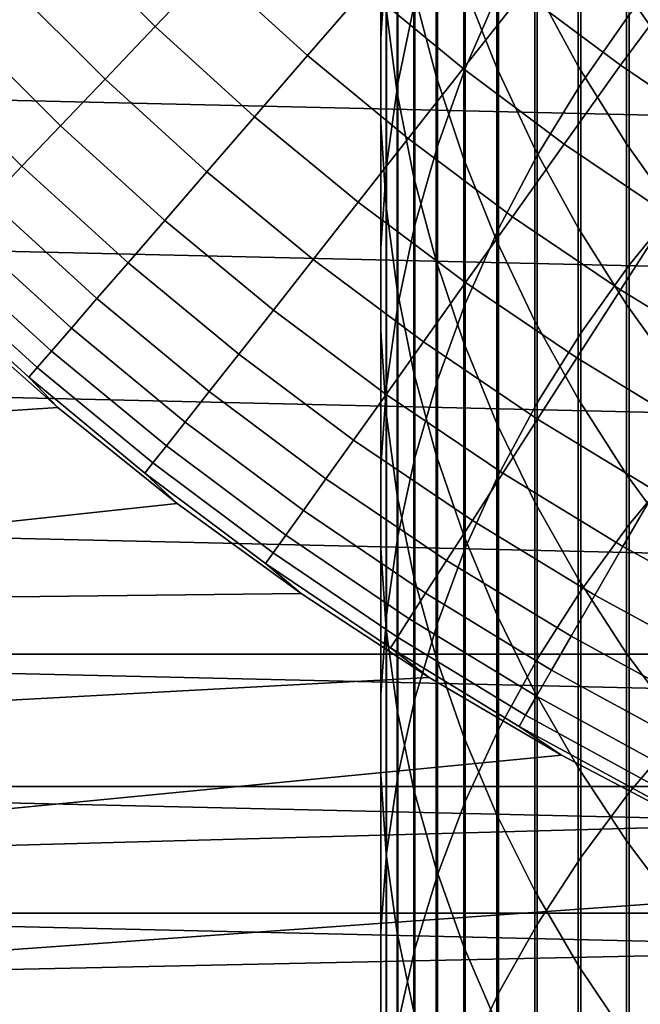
# Model space of a CAD drawing. Header units: metres. Extents: x -28 to 70, y -212 to 28.
# Tile 95 of 239: x -14.45 to -10.14, y -20.96 to -14.12. Entities that reach past the tile are written whole.
import ezdxf

# ---------------------------------------------------------------- set-up
doc = ezdxf.new("R2010")
doc.units = ezdxf.units.M
doc.layers.add('solid_10_261_102_XXX', color=7, linetype='CONTINUOUS')

msp = doc.modelspace()

# ---------------------------------------------------------------- linework, layer by layer
at = {"layer": 'solid_10_261_102_XXX'}
for points in [[(23.381018, -14.476808, -5), (-24.02458, -13.381686, -5), (-24.617012, -12.257764, -5), (24.02458, -13.381686, -5)], [(-11.944586, -12.858411, 364.083588), (-11.944586, -14.250753, 366.445282), (-11.904513, -13.668043, 366.799622), (-11.904513, -12.266238, 364.421906)], [(-11.358356, -12.890156, 370.588257), (-11.358356, -14.460161, 372.946655), (-11.127584, -13.929822, 373.310272), (-11.127584, -12.350083, 370.937256)], [(-10.557803, -12.906069, 374.012146), (-10.557803, -14.569592, 376.368835), (-10.22066, -14.088883, 376.718079), (-10.22066, -12.416001, 374.348145)], [(-11.825533, -13.088242, 367.152222), (-11.825533, -14.564318, 369.50647), (-11.707903, -13.999085, 369.871704), (-11.707903, -12.513244, 367.501862)], [(-11.561213, -13.294538, 357.735321), (-11.561213, -14.513317, 360.087463), (-11.715095, -13.926564, 360.401733), (-11.715095, -12.69942, 358.033447)], [(-11.830687, -13.333018, 360.719635), (-11.830687, -14.633299, 363.069611), (-11.907613, -14.043878, 363.406342), (-11.907613, -12.73462, 361.040131)], [(-11.14072, -13.317742, 354.80072), (-11.14072, -14.456354, 357.15332), (-11.369547, -13.880821, 357.44162), (-11.369547, -12.73455, 355.073181)], [(-10.574701, -13.383889, 351.922699), (-10.574701, -14.443863, 354.274536), (-10.875484, -13.888135, 354.53421), (-10.875484, -12.821276, 352.167053)], [(-11.945621, -13.451603, 363.74469), (-11.945621, -14.834468, 366.090302), (-11.944586, -14.250753, 366.445282), (-11.944586, -12.858411, 364.083588)], [(-11.552008, -13.440423, 370.232697), (-11.552008, -15.00051, 372.576202), (-11.358356, -14.460161, 372.946655), (-11.358356, -12.890156, 370.588257)], [(-10.860441, -13.411226, 373.665802), (-10.860441, -15.0651, 376.00882), (-10.557803, -14.569592, 376.368835), (-10.557803, -12.906069, 374.012146)], [(-9.870549, -13.474274, 349.105988), (-9.870549, -14.457277, 351.456451), (-10.239358, -13.929817, 351.685547), (-10.239358, -12.940753, 349.320618)], [(-11.904513, -13.668043, 366.799622), (-11.904513, -15.134272, 369.138184), (-11.825533, -14.564318, 369.50647), (-11.825533, -13.088242, 367.152222)], [(-14.168745, -13.509871, 156.494385), (-13.509871, -14.168745, 156.494385), (-13.122301, -13.762273, 157.914993), (-13.762273, -13.122301, 157.914993)], [(-13.122301, -13.762273, 157.914993), (-12.452602, -14.371069, 157.914993), (-12.048196, -13.904359, 159.312195), (-12.696145, -13.315334, 159.312195)], [(-11.369547, -13.880821, 357.44162), (-11.369547, -15.091359, 359.777863), (-11.561213, -14.513317, 360.087463), (-11.561213, -13.294538, 357.735321)], [(-10.875484, -13.888135, 354.53421), (-10.875484, -15.019254, 356.871307), (-11.14072, -14.456354, 357.15332), (-11.14072, -13.317742, 354.80072)], [(22.687424, -15.541261, -5), (-23.381018, -14.476808, -5), (-24.02458, -13.381686, -5), (23.381018, -14.476808, -5)], [(-11.715095, -13.926564, 360.401733), (-11.715095, -15.217939, 362.735596), (-11.830687, -14.633299, 363.069611), (-11.830687, -13.333018, 360.719635)], [(-10.239358, -13.929817, 351.685547), (-10.239358, -14.983111, 354.022583), (-10.574701, -14.443863, 354.274536), (-10.574701, -13.383889, 351.922699)], [(-12.048196, -13.904359, 159.312195), (-11.372953, -14.461886, 159.312195), (-10.95725, -13.933276, 160.683807), (-11.607811, -13.396128, 160.683807)], [(-11.907613, -14.043878, 363.406342), (-11.907613, -15.417279, 365.735901), (-11.945621, -14.834468, 366.090302), (-11.945621, -13.451603, 363.74469)], [(-11.707903, -13.999085, 369.871704), (-11.707903, -15.549104, 372.200073), (-11.552008, -15.00051, 372.576202), (-11.552008, -13.440423, 370.232697)], [(-11.127584, -13.929822, 373.310272), (-11.127584, -15.57379, 375.639221), (-10.860441, -15.0651, 376.00882), (-10.860441, -13.411226, 373.665802)], [(-14.534111, -13.858247, 155.052612), (-13.858247, -14.534111, 155.052612), (-13.509871, -14.168745, 156.494385), (-14.168745, -13.509871, 156.494385)], [(-10.95725, -13.933276, 160.683807), (-10.281867, -14.438862, 160.683807), (-9.850159, -13.855482, 162.026337), (-10.203643, -13.597267, 162.026337)], [(-10.22066, -14.088883, 376.718079), (-10.22066, -15.825876, 379.041443), (-9.850112, -15.37093, 379.391357), (-9.850112, -13.624549, 377.05545)], [(-11.944586, -14.250753, 366.445282), (-11.944586, -15.707086, 368.768036), (-11.904513, -15.134272, 369.138184), (-11.904513, -13.668043, 366.799622)], [(-13.509871, -14.168745, 156.494385), (-12.820394, -14.795523, 156.494385), (-12.452602, -14.371069, 157.914993), (-13.122301, -13.762273, 157.914993)], [(-14.857796, -14.16688, 153.591949), (-14.16688, -14.857796, 153.591949), (-13.858247, -14.534111, 155.052612), (-14.534111, -13.858247, 155.052612)], [(-10.281867, -14.438862, 160.683807), (-9.583192, -14.911738, 160.683807), (-9.490143, -14.104509, 162.026337), (-9.850159, -13.855482, 162.026337)], [(-12.452602, -14.371069, 157.914993), (-11.754695, -14.94731, 157.914993), (-11.372953, -14.461886, 159.312195), (-12.048196, -13.904359, 159.312195)], [(-11.561213, -14.513317, 360.087463), (-11.561213, -15.795889, 362.405426), (-11.715095, -15.217939, 362.735596), (-11.715095, -13.926564, 360.401733)], [(-11.372953, -14.461886, 159.312195), (-10.671947, -14.986653, 159.312195), (-10.281867, -14.438862, 160.683807), (-10.95725, -13.933276, 160.683807)], [(-11.14072, -14.456354, 357.15332), (-11.14072, -15.658801, 359.473938), (-11.369547, -15.091359, 359.777863), (-11.369547, -13.880821, 357.44162)], [(-11.358356, -14.460161, 372.946655), (-11.358356, -16.094, 375.261292), (-11.127584, -15.57379, 375.639221), (-11.127584, -13.929822, 373.310272)], [(-10.574701, -14.443863, 354.274536), (-10.574701, -15.567682, 356.596588), (-10.875484, -15.019254, 356.871307), (-10.875484, -13.888135, 354.53421)], [(-9.870549, -14.457277, 351.456451), (-9.870549, -15.504116, 353.779175), (-10.239358, -14.983111, 354.022583), (-10.239358, -13.929817, 351.685547)], [(-11.825533, -14.564318, 369.50647), (-11.825533, -16.104149, 371.819519), (-11.707903, -15.549104, 372.200073), (-11.707903, -13.999085, 369.871704)], [(-11.830687, -14.633299, 363.069611), (-11.830687, -15.997282, 365.383179), (-11.907613, -15.417279, 365.735901), (-11.907613, -14.043878, 363.406342)], [(-10.557803, -14.569592, 376.368835), (-10.557803, -16.296864, 378.679169), (-10.22066, -15.825876, 379.041443), (-10.22066, -14.088883, 376.718079)], [(-15.139289, -14.435283, 152.1147), (-14.435283, -15.139289, 152.1147), (-14.16688, -14.857796, 153.591949), (-14.857796, -14.16688, 153.591949)], [(-13.858247, -14.534111, 155.052612), (-13.15099, -15.177051, 155.052612), (-12.820394, -14.795523, 156.494385), (-13.509871, -14.168745, 156.494385)], [(-11.945621, -14.834468, 366.090302), (-11.945621, -16.280888, 368.397278), (-11.944586, -15.707086, 368.768036), (-11.944586, -14.250753, 366.445282)], [(-12.820394, -14.795523, 156.494385), (-12.101872, -15.388783, 156.494385), (-11.754695, -14.94731, 157.914993), (-12.452602, -14.371069, 157.914993)], [(21.94552, -16.572386, -5), (-22.687424, -15.541261, -5), (-23.381018, -14.476808, -5), (22.687424, -15.541261, -5)], [(-15.378148, -14.663034, 150.623184), (-14.663034, -15.378148, 150.623184), (-14.435283, -15.139289, 152.1147), (-15.139289, -14.435283, 152.1147)], [(-11.754695, -14.94731, 157.914993), (-11.030159, -15.489691, 157.914993), (-10.671947, -14.986653, 159.312195), (-11.372953, -14.461886, 159.312195)], [(-11.552008, -15.00051, 372.576202), (-11.552008, -16.624027, 374.87619), (-11.358356, -16.094, 375.261292), (-11.358356, -14.460161, 372.946655)], [(-10.875484, -15.019254, 356.871307), (-10.875484, -16.213789, 359.176666), (-11.14072, -15.658801, 359.473938), (-11.14072, -14.456354, 357.15332)], [(-10.671947, -14.986653, 159.312195), (-9.946766, -15.47747, 159.312195), (-9.583192, -14.911738, 160.683807), (-10.281867, -14.438862, 160.683807)], [(-10.239358, -14.983111, 354.022583), (-10.239358, -16.099848, 356.329987), (-10.574701, -15.567682, 356.596588), (-10.574701, -14.443863, 354.274536)], [(-14.16688, -14.857796, 153.591949), (-13.443871, -15.515054, 153.591949), (-13.15099, -15.177051, 155.052612), (-13.858247, -14.534111, 155.052612)], [(-11.369547, -15.091359, 359.777863), (-11.369547, -16.365259, 362.080139), (-11.561213, -15.795889, 362.405426), (-11.561213, -14.513317, 360.087463)], [(-11.904513, -15.134272, 369.138184), (-11.904513, -16.66383, 371.435822), (-11.825533, -16.104149, 371.819519), (-11.825533, -14.564318, 369.50647)], [(-10.860441, -15.0651, 376.00882), (-10.860441, -16.782354, 378.305786), (-10.557803, -16.296864, 378.679169), (-10.557803, -14.569592, 376.368835)], [(-11.715095, -15.217939, 362.735596), (-11.715095, -16.572582, 365.033325), (-11.830687, -15.997282, 365.383179), (-11.830687, -14.633299, 363.069611)], [(-13.15099, -15.177051, 155.052612), (-12.41394, -15.78561, 155.052612), (-12.101872, -15.388783, 156.494385), (-12.820394, -14.795523, 156.494385)], [(-14.435283, -15.139289, 152.1147), (-13.698576, -15.809, 152.1147), (-13.443871, -15.515054, 153.591949), (-14.16688, -14.857796, 153.591949)], [(-11.907613, -15.417279, 365.735901), (-11.907613, -16.8538, 368.027069), (-11.945621, -16.280888, 368.397278), (-11.945621, -14.834468, 366.090302)], [(-12.101872, -15.388783, 156.494385), (-11.355938, -15.947183, 156.494385), (-11.030159, -15.489691, 157.914993), (-11.754695, -14.94731, 157.914993)], [(-11.707903, -15.549104, 372.200073), (-11.707903, -17.162144, 374.485229), (-11.552008, -16.624027, 374.87619), (-11.552008, -15.00051, 372.576202)], [(-11.030159, -15.489691, 157.914993), (-10.280637, -15.996983, 157.914993), (-9.946766, -15.47747, 159.312195), (-10.671947, -14.986653, 159.312195)], [(-10.574701, -15.567682, 356.596588), (-10.574701, -16.754509, 358.887054), (-10.875484, -16.213789, 359.176666), (-10.875484, -15.019254, 356.871307)], [(-9.870549, -15.504116, 353.779175), (-9.870549, -16.614008, 356.072418), (-10.239358, -16.099848, 356.329987), (-10.239358, -14.983111, 354.022583)], [(-11.14072, -15.658801, 359.473938), (-11.14072, -16.924187, 361.760834), (-11.369547, -16.365259, 362.080139), (-11.369547, -15.091359, 359.777863)], [(-11.127584, -15.57379, 375.639221), (-11.127584, -17.28076, 377.922424), (-10.860441, -16.782354, 378.305786), (-10.860441, -15.0651, 376.00882)], [(-14.663034, -15.378148, 150.623184), (-13.914704, -16.058424, 150.623184), (-13.698576, -15.809, 152.1147), (-14.435283, -15.139289, 152.1147)], [(-11.944586, -15.707086, 368.768036), (-11.944586, -17.22632, 371.050171), (-11.904513, -16.66383, 371.435822), (-11.904513, -15.134272, 369.138184)], [(-13.443871, -15.515054, 153.591949), (-12.690408, -16.137165, 153.591949), (-12.41394, -15.78561, 155.052612), (-13.15099, -15.177051, 155.052612)], [(-11.561213, -15.795889, 362.405426), (-11.561213, -17.141296, 364.6875), (-11.715095, -16.572582, 365.033325), (-11.715095, -15.217939, 362.735596)], [(-10.22066, -15.825876, 379.041443), (-10.22066, -17.625683, 381.316467), (-9.850112, -17.180464, 381.67868), (-9.850112, -15.37093, 379.391357)], [(-14.849775, -15.573997, 149.119751), (-14.091915, -16.262938, 149.119751), (-13.914704, -16.058424, 150.623184), (-14.663034, -15.378148, 150.623184)], [(-12.41394, -15.78561, 155.052612), (-11.64877, -16.35841, 155.052612), (-11.355938, -15.947183, 156.494385), (-12.101872, -15.388783, 156.494385)], [(-11.830687, -15.997282, 365.383179), (-11.830687, -17.423952, 367.65863), (-11.907613, -16.8538, 368.027069), (-11.907613, -15.417279, 365.735901)], [(-11.355938, -15.947183, 156.494385), (-10.584278, -16.469458, 156.494385), (-10.280637, -15.996983, 157.914993), (-11.030159, -15.489691, 157.914993)], [(-10.280637, -15.996983, 157.914993), (-9.507825, -16.468035, 157.914993), (-9.199052, -15.933226, 159.312195), (-9.946766, -15.47747, 159.312195)], [(21.156691, -17.568279, -5), (-21.94552, -16.572386, -5), (-22.687424, -15.541261, -5), (21.94552, -16.572386, -5)], [(-14.995213, -15.726526, 147.606766), (-14.22993, -16.422215, 147.606766), (-14.091915, -16.262938, 149.119751), (-14.849775, -15.573997, 149.119751)], [(-13.698576, -15.809, 152.1147), (-12.930838, -16.442898, 152.1147), (-12.690408, -16.137165, 153.591949), (-13.443871, -15.515054, 153.591949)], [(-11.825533, -16.104149, 371.819519), (-11.825533, -17.706587, 374.089661), (-11.707903, -17.162144, 374.485229), (-11.707903, -15.549104, 372.200073)], [(-11.358356, -16.094, 375.261292), (-11.358356, -17.790451, 377.530396), (-11.127584, -17.28076, 377.922424), (-11.127584, -15.57379, 375.639221)], [(-10.239358, -16.099848, 356.329987), (-10.239358, -17.279192, 358.606018), (-10.574701, -16.754509, 358.887054), (-10.574701, -15.567682, 356.596588)], [(-11.945621, -16.280888, 368.397278), (-11.945621, -17.78978, 370.663849), (-11.944586, -17.22632, 371.050171), (-11.944586, -15.707086, 368.768036)], [(-10.875484, -16.213789, 359.176666), (-10.875484, -17.470848, 361.448517), (-11.14072, -16.924187, 361.760834), (-11.14072, -15.658801, 359.473938)], [(-15.099116, -15.835498, 146.086594), (-14.328531, -16.536007, 146.086594), (-14.22993, -16.422215, 147.606766), (-14.995213, -15.726526, 147.606766)], [(-12.690408, -16.137165, 153.591949), (-11.908196, -16.722721, 153.591949), (-11.64877, -16.35841, 155.052612), (-12.41394, -15.78561, 155.052612)], [(-15.161324, -15.900738, 144.561661), (-14.387563, -16.604134, 144.561661), (-14.328531, -16.536007, 146.086594), (-15.099116, -15.835498, 146.086594)], [(-13.914704, -16.058424, 150.623184), (-13.134853, -16.702324, 150.623184), (-12.930838, -16.442898, 152.1147), (-13.698576, -15.809, 152.1147)], [(-11.369547, -16.365259, 362.080139), (-11.369547, -17.701569, 364.346771), (-11.561213, -17.141296, 364.6875), (-11.561213, -15.795889, 362.405426)], [(-10.557803, -16.296864, 378.679169), (-10.557803, -18.086599, 380.941498), (-10.22066, -17.625683, 381.316467), (-10.22066, -15.825876, 379.041443)], [(-14.186528, -16.814945, 143.052673), (-14.387563, -16.604134, 144.561661), (-15.161324, -15.900738, 144.561661), (-14.982348, -16.109911, 143.052673)], [(-11.64877, -16.35841, 155.052612), (-10.857212, -16.894152, 155.052612), (-10.584278, -16.469458, 156.494385), (-11.355938, -15.947183, 156.494385)], [(-14.091915, -16.262938, 149.119751), (-13.302133, -16.915037, 149.119751), (-13.134853, -16.702324, 150.623184), (-13.914704, -16.058424, 150.623184)], [(-11.715095, -16.572582, 365.033325), (-11.715095, -17.989481, 367.293213), (-11.830687, -17.423952, 367.65863), (-11.830687, -15.997282, 365.383179)], [(-10.584278, -16.469458, 156.494385), (-9.788641, -16.954424, 156.494385), (-9.507825, -16.468035, 157.914993), (-10.280637, -15.996983, 157.914993)], [(-20.771799, -17.249125), (-14.186542, -16.814932), (-14.982368, -16.109892), (-21.546238, -16.271437)], [(-14.982368, -16.109892), (-14.186542, -16.814932), (-14.186528, -16.814945, 143.052673), (-14.982348, -16.109911, 143.052673)], [(-11.904513, -16.66383, 371.435822), (-11.904513, -18.255579, 373.690796), (-11.825533, -17.706587, 374.089661), (-11.825533, -16.104149, 371.819519)], [(-11.552008, -16.624027, 374.87619), (-11.552008, -18.309763, 377.130981), (-11.358356, -17.790451, 377.530396), (-11.358356, -16.094, 375.261292)], [(-9.870549, -16.614008, 356.072418), (-9.870549, -17.786127, 358.334503), (-10.239358, -17.279192, 358.606018), (-10.239358, -16.099848, 356.329987)], [(-12.930838, -16.442898, 152.1147), (-12.133807, -17.039547, 152.1147), (-11.908196, -16.722721, 153.591949), (-12.690408, -16.137165, 153.591949)], [(-14.22993, -16.422215, 147.606766), (-13.432412, -17.080702, 147.606766), (-13.302133, -16.915037, 149.119751), (-14.091915, -16.262938, 149.119751)], [(-10.574701, -16.754509, 358.887054), (-10.574701, -18.003456, 361.144257), (-10.875484, -17.470848, 361.448517), (-10.875484, -16.213789, 359.176666)], [(-11.907613, -16.8538, 368.027069), (-11.907613, -18.352367, 370.278137), (-11.945621, -17.78978, 370.663849), (-11.945621, -16.280888, 368.397278)], [(-10.860441, -16.782354, 378.305786), (-10.860441, -18.561708, 380.554962), (-10.557803, -18.086599, 380.941498), (-10.557803, -16.296864, 378.679169)], [(-11.908196, -16.722721, 153.591949), (-11.09901, -17.270395, 153.591949), (-10.857212, -16.894152, 155.052612), (-11.64877, -16.35841, 155.052612)], [(-11.14072, -16.924187, 361.760834), (-11.14072, -18.251568, 364.012329), (-11.369547, -17.701569, 364.346771), (-11.369547, -16.365259, 362.080139)], [(-14.328531, -16.536007, 146.086594), (-13.525487, -17.199055, 146.086594), (-13.432412, -17.080702, 147.606766), (-14.22993, -16.422215, 147.606766)], [(-13.134853, -16.702324, 150.623184), (-12.325247, -17.308388, 150.623184), (-12.133807, -17.039547, 152.1147), (-12.930838, -16.442898, 152.1147)], [(-10.857212, -16.894152, 155.052612), (-10.041059, -17.391623, 155.052612), (-9.788641, -16.954424, 156.494385), (-10.584278, -16.469458, 156.494385)], [(-14.387563, -16.604134, 144.561661), (-13.58121, -17.269915, 144.561661), (-13.525487, -17.199055, 146.086594), (-14.328531, -16.536007, 146.086594)], [(20.322767, -18.526602, -5), (-21.156691, -17.568279, -5), (-21.94552, -16.572386, -5), (21.156691, -17.568279, -5)], [(-13.357575, -17.480709, 143.052673), (-13.58121, -17.269915, 144.561661), (-14.387563, -16.604134, 144.561661), (-14.186528, -16.814945, 143.052673)], [(-11.561213, -17.141296, 364.6875), (-11.561213, -18.548538, 366.931976), (-11.715095, -17.989481, 367.293213), (-11.715095, -16.572582, 365.033325)], [(-11.944586, -17.22632, 371.050171), (-11.944586, -18.807323, 373.289917), (-11.904513, -18.255579, 373.690796), (-11.904513, -16.66383, 371.435822)], [(-11.707903, -17.162144, 374.485229), (-11.707903, -18.836998, 376.725464), (-11.552008, -18.309763, 377.130981), (-11.552008, -16.624027, 374.87619)], [(-13.302133, -16.915037, 149.119751), (-12.482216, -17.528818, 149.119751), (-12.325247, -17.308388, 150.623184), (-13.134853, -16.702324, 150.623184)], [(-12.133807, -17.039547, 152.1147), (-11.309289, -17.597597, 152.1147), (-11.09901, -17.270395, 153.591949), (-11.908196, -16.722721, 153.591949)], [(-11.127584, -17.28076, 377.922424), (-11.127584, -19.049458, 380.158142), (-10.860441, -18.561708, 380.554962), (-10.860441, -16.782354, 378.305786)], [(-10.239358, -17.279192, 358.606018), (-10.239358, -18.520267, 360.848999), (-10.574701, -18.003456, 361.144257), (-10.574701, -16.754509, 358.887054)], [(-19.95303, -18.190014), (-13.357579, -17.480703), (-14.186542, -16.814932), (-20.771799, -17.249125)], [(-14.186542, -16.814932), (-13.357579, -17.480703), (-13.357575, -17.480709, 143.052673), (-14.186528, -16.814945, 143.052673)], [(-11.830687, -17.423952, 367.65863), (-11.830687, -18.912243, 369.894287), (-11.907613, -18.352367, 370.278137), (-11.907613, -16.8538, 368.027069)], [(-13.432412, -17.080702, 147.606766), (-12.604465, -17.700495, 147.606766), (-12.482216, -17.528818, 149.119751), (-13.302133, -16.915037, 149.119751)], [(-10.875484, -17.470848, 361.448517), (-10.875484, -18.789494, 363.685211), (-11.14072, -18.251568, 364.012329), (-11.14072, -16.924187, 361.760834)], [(-11.09901, -17.270395, 153.591949), (-10.264679, -17.778946, 153.591949), (-10.041059, -17.391623, 155.052612), (-10.857212, -16.894152, 155.052612)], [(-13.525487, -17.199055, 146.086594), (-12.691803, -17.823143, 146.086594), (-12.604465, -17.700495, 147.606766), (-13.432412, -17.080702, 147.606766)], [(-12.325247, -17.308388, 150.623184), (-11.48772, -17.875242, 150.623184), (-11.309289, -17.597597, 152.1147), (-12.133807, -17.039547, 152.1147)], [(-11.369547, -17.701569, 364.346771), (-11.369547, -19.099295, 366.57608), (-11.561213, -18.548538, 366.931976), (-11.561213, -17.141296, 364.6875)], [(-13.58121, -17.269915, 144.561661), (-12.744092, -17.896572, 144.561661), (-12.691803, -17.823143, 146.086594), (-13.525487, -17.199055, 146.086594)], [(-11.825533, -17.706587, 374.089661), (-11.825533, -19.370434, 376.315186), (-11.707903, -18.836998, 376.725464), (-11.707903, -17.162144, 374.485229)], [(-10.22066, -17.625683, 381.316467), (-10.22066, -19.486959, 383.541504), (-9.850112, -19.0518, 383.915741), (-9.850112, -17.180464, 381.67868)], [(-12.497424, -18.105644, 143.052673), (-12.744092, -17.896572, 144.561661), (-13.58121, -17.269915, 144.561661), (-13.357575, -17.480709, 143.052673)], [(-11.945621, -17.78978, 370.663849), (-11.945621, -19.360022, 372.888367), (-11.944586, -18.807323, 373.289917), (-11.944586, -17.22632, 371.050171)], [(-11.358356, -17.790451, 377.530396), (-11.358356, -19.548252, 379.75235), (-11.127584, -19.049458, 380.158142), (-11.127584, -17.28076, 377.922424)], [(-11.309289, -17.597597, 152.1147), (-10.459152, -18.115784, 152.1147), (-10.264679, -17.778946, 153.591949), (-11.09901, -17.270395, 153.591949)], [(-9.870549, -17.786127, 358.334503), (-9.870549, -19.019596, 360.563721), (-10.239358, -18.520267, 360.848999), (-10.239358, -17.279192, 358.606018)], [(-12.482216, -17.528818, 149.119751), (-11.634023, -18.102892, 149.119751), (-11.48772, -17.875242, 150.623184), (-12.325247, -17.308388, 150.623184)], [(-11.715095, -17.989481, 367.293213), (-11.715095, -19.467579, 369.51355), (-11.830687, -18.912243, 369.894287), (-11.830687, -17.423952, 367.65863)], [(-10.264679, -17.778946, 153.591949), (-9.407097, -18.247221, 153.591949), (-9.202158, -17.849697, 155.052612), (-10.041059, -17.391623, 155.052612)], [(-19.95303, -18.190014), (-12.497418, -18.105646), (-13.357579, -17.480703)], [(-13.357579, -17.480703), (-12.497418, -18.105646), (-12.497424, -18.105644, 143.052673), (-13.357575, -17.480709, 143.052673)], [(-10.574701, -18.003456, 361.144257), (-10.574701, -19.313591, 363.366486), (-10.875484, -18.789494, 363.685211), (-10.875484, -17.470848, 361.448517)], [(-12.604465, -17.700495, 147.606766), (-11.747965, -18.28019, 147.606766), (-11.634023, -18.102892, 149.119751), (-12.482216, -17.528818, 149.119751)], [(20.322767, -18.526602, -5), (-20.322767, -18.526602, -5), (-21.156691, -17.568279, -5)], [(-11.48772, -17.875242, 150.623184), (-10.62417, -18.401604, 150.623184), (-10.459152, -18.115784, 152.1147), (-11.309289, -17.597597, 152.1147)], [(-10.557803, -18.086599, 380.941498), (-10.557803, -19.937462, 383.154083), (-10.22066, -19.486959, 383.541504), (-10.22066, -17.625683, 381.316467)], [(-12.691803, -17.823143, 146.086594), (-11.829368, -18.406857, 146.086594), (-11.747965, -18.28019, 147.606766), (-12.604465, -17.700495, 147.606766)], [(-11.904513, -18.255579, 373.690796), (-11.904513, -19.908327, 375.901459), (-11.825533, -19.370434, 376.315186), (-11.825533, -17.706587, 374.089661)], [(-11.14072, -18.251568, 364.012329), (-11.14072, -19.639952, 366.226715), (-11.369547, -19.099295, 366.57608), (-11.369547, -17.701569, 364.346771)], [(-12.744092, -17.896572, 144.561661), (-11.878104, -18.482691, 144.561661), (-11.829368, -18.406857, 146.086594), (-12.691803, -17.823143, 146.086594)], [(-11.907613, -18.352367, 370.278137), (-11.907613, -19.911863, 372.487427), (-11.945621, -19.360022, 372.888367), (-11.945621, -17.78978, 370.663849)], [(-11.552008, -18.309763, 377.130981), (-11.552008, -20.056459, 379.338898), (-11.358356, -19.548252, 379.75235), (-11.358356, -17.790451, 377.530396)], [(-10.459152, -18.115784, 152.1147), (-9.585321, -18.59293, 152.1147), (-9.407097, -18.247221, 153.591949), (-10.264679, -17.778946, 153.591949)], [(-11.608086, -18.688295, 143.052673), (-11.878104, -18.482691, 144.561661), (-12.744092, -17.896572, 144.561661), (-12.497424, -18.105644, 143.052673)], [(-11.634023, -18.102892, 149.119751), (-10.759475, -18.635958, 149.119751), (-10.62417, -18.401604, 150.623184), (-11.48772, -17.875242, 150.623184)], [(-11.561213, -18.548538, 366.931976), (-11.561213, -20.01656, 369.137146), (-11.715095, -19.467579, 369.51355), (-11.715095, -17.989481, 367.293213)], [(-10.239358, -18.520267, 360.848999), (-10.239358, -19.822145, 363.05722), (-10.574701, -19.313591, 363.366486), (-10.574701, -18.003456, 361.144257)], [(-19.091675, -19.092091), (-11.608069, -18.688303), (-12.497418, -18.105646), (-19.95303, -18.190014)], [(-12.497418, -18.105646), (-11.608069, -18.688303), (-11.608086, -18.688295, 143.052673), (-12.497424, -18.105644, 143.052673)], [(-11.747965, -18.28019, 147.606766), (-10.864852, -18.818476, 147.606766), (-10.759475, -18.635958, 149.119751), (-11.634023, -18.102892, 149.119751)], [(-10.860441, -18.561708, 380.554962), (-10.860441, -20.401836, 382.7547), (-10.557803, -19.937462, 383.154083), (-10.557803, -18.086599, 380.941498)], [(-10.62417, -18.401604, 150.623184), (-9.736553, -18.886278, 150.623184), (-9.585321, -18.59293, 152.1147), (-10.459152, -18.115784, 152.1147)], [(-11.944586, -18.807323, 373.289917), (-11.944586, -20.448917, 375.485687), (-11.904513, -19.908327, 375.901459), (-11.904513, -18.255579, 373.690796)], [(-11.829368, -18.406857, 146.086594), (-10.940136, -18.948872, 146.086594), (-10.864852, -18.818476, 147.606766), (-11.747965, -18.28019, 147.606766)], [(-11.707903, -18.836998, 376.725464), (-11.707903, -20.572422, 378.919128), (-11.552008, -20.056459, 379.338898), (-11.552008, -18.309763, 377.130981)], [(-10.875484, -18.789494, 363.685211), (-10.875484, -20.168743, 365.88501), (-11.14072, -19.639952, 366.226715), (-11.14072, -18.251568, 364.012329)], [(-11.830687, -18.912243, 369.894287), (-11.830687, -20.461046, 372.08844), (-11.907613, -19.911863, 372.487427), (-11.907613, -18.352367, 370.278137)], [(-11.878104, -18.482691, 144.561661), (-10.985209, -19.026939, 144.561661), (-10.940136, -18.948872, 146.086594), (-11.829368, -18.406857, 146.086594)], [(-10.759475, -18.635958, 149.119751), (-9.860554, -19.126806, 149.119751), (-9.736553, -18.886278, 150.623184), (-10.62417, -18.401604, 150.623184)], [(-10.691635, -19.227297, 143.052673), (-10.985209, -19.026939, 144.561661), (-11.878104, -18.482691, 144.561661), (-11.608086, -18.688295, 143.052673)], [(19.445427, -19.445444, -5), (-19.445427, -19.445444, -5), (-20.322767, -18.526602, -5)], [(20.322767, -18.526602, -5), (19.445427, -19.445444, -5), (-20.322767, -18.526602, -5)], [(-11.369547, -19.099295, 366.57608), (-11.369547, -20.55739, 368.766357), (-11.561213, -20.01656, 369.137146), (-11.561213, -18.548538, 366.931976)], [(-11.127584, -19.049458, 380.158142), (-11.127584, -20.878565, 382.344727), (-10.860441, -20.401836, 382.7547), (-10.860441, -18.561708, 380.554962)], [(-9.870549, -19.019596, 360.563721), (-9.870549, -20.313496, 362.758423), (-10.239358, -19.822145, 363.05722), (-10.239358, -18.520267, 360.848999)], [(-10.864852, -18.818476, 147.606766), (-9.957127, -19.314131, 147.606766), (-9.860554, -19.126806, 149.119751), (-10.759475, -18.635958, 149.119751)], [(-18.189573, -19.95343), (-10.69161, -19.227308), (-11.608069, -18.688303), (-19.091675, -19.092091)], [(-11.608069, -18.688303), (-10.69161, -19.227308), (-10.691635, -19.227297, 143.052673), (-11.608086, -18.688295, 143.052673)], [(-10.574701, -19.313591, 363.366486), (-10.574701, -20.683939, 365.552124), (-10.875484, -20.168743, 365.88501), (-10.875484, -18.789494, 363.685211)], [(-11.945621, -19.360022, 372.888367), (-11.945621, -20.990438, 375.069183), (-11.944586, -20.448917, 375.485687), (-11.944586, -18.807323, 373.289917)], [(-11.825533, -19.370434, 376.315186), (-11.825533, -21.094452, 378.494415), (-11.707903, -20.572422, 378.919128), (-11.707903, -18.836998, 376.725464)], [(-10.940136, -18.948872, 146.086594), (-10.026121, -19.447962, 146.086594), (-9.957127, -19.314131, 147.606766), (-10.864852, -18.818476, 147.606766)], [(-11.715095, -19.467579, 369.51355), (-11.715095, -21.005774, 371.692657), (-11.830687, -20.461046, 372.08844), (-11.830687, -18.912243, 369.894287)], [(-10.985209, -19.026939, 144.561661), (-10.067428, -19.528086, 144.561661), (-10.026121, -19.447962, 146.086594), (-10.940136, -18.948872, 146.086594)], [(-11.358356, -19.548252, 379.75235), (-11.358356, -21.366087, 381.925446), (-11.127584, -20.878565, 382.344727), (-11.127584, -19.049458, 380.158142)], [(-9.750214, -19.721392, 143.052673), (-10.067428, -19.528086, 144.561661), (-10.985209, -19.026939, 144.561661), (-10.691635, -19.227297, 143.052673)], [(-10.22066, -19.486959, 383.541504), (-10.22066, -21.408318, 385.714874), (-9.850112, -20.983543, 386.100861), (-9.850112, -19.0518, 383.915741)], [(-11.14072, -19.639952, 366.226715), (-11.14072, -21.088303, 368.402374), (-11.369547, -20.55739, 368.766357), (-11.369547, -19.099295, 366.57608)], [(-18.189573, -19.95343), (-9.750185, -19.721405), (-10.69161, -19.227308)], [(-10.69161, -19.227308), (-9.750185, -19.721405), (-9.750214, -19.721392, 143.052673), (-10.691635, -19.227297, 143.052673)], [(-10.239358, -19.822145, 363.05722), (-10.239358, -21.183855, 365.229095), (-10.574701, -20.683939, 365.552124), (-10.574701, -19.313591, 363.366486)], [(-11.907613, -19.911863, 372.487427), (-11.907613, -21.531124, 374.65332), (-11.945621, -20.990438, 375.069183), (-11.945621, -19.360022, 372.888367)], [(-11.904513, -19.908327, 375.901459), (-11.904513, -21.620842, 378.066162), (-11.825533, -21.094452, 378.494415), (-11.825533, -19.370434, 376.315186)], [(18.526625, -20.322748, -5), (-18.526625, -20.322748, -5), (-19.445427, -19.445444, -5)], [(19.445427, -19.445444, -5), (18.526625, -20.322748, -5), (-19.445427, -19.445444, -5)], [(-11.561213, -20.01656, 369.137146), (-11.561213, -21.54427, 371.301422), (-11.715095, -21.005774, 371.692657), (-11.715095, -19.467579, 369.51355)], [(-10.557803, -19.937462, 383.154083), (-10.557803, -21.84807, 385.315277), (-10.22066, -21.408318, 385.714874), (-10.22066, -19.486959, 383.541504)], [(-11.552008, -20.056459, 379.338898), (-11.552008, -21.862812, 381.49826), (-11.358356, -21.366087, 381.925446), (-11.358356, -19.548252, 379.75235)], [(-10.875484, -20.168743, 365.88501), (-10.875484, -21.607563, 368.046356), (-11.14072, -21.088303, 368.402374), (-11.14072, -19.639952, 366.226715)], [(-17.248652, -20.772192), (-8.785994, -20.169439), (-9.750185, -19.721405), (-18.189573, -19.95343)], [(-9.870549, -20.313496, 362.758423), (-9.870549, -21.666861, 364.916962), (-10.239358, -21.183855, 365.229095), (-10.239358, -19.822145, 363.05722)], [(-11.944586, -20.448917, 375.485687), (-11.944586, -22.149874, 377.635773), (-11.904513, -21.620842, 378.066162), (-11.904513, -19.908327, 375.901459)], [(-11.830687, -20.461046, 372.08844), (-11.830687, -22.069202, 374.239471), (-11.907613, -21.531124, 374.65332), (-11.907613, -19.911863, 372.487427)], [(-10.860441, -20.401836, 382.7547), (-10.860441, -22.301363, 384.903381), (-10.557803, -21.84807, 385.315277), (-10.557803, -19.937462, 383.154083)], [(-11.369547, -20.55739, 368.766357), (-11.369547, -22.07477, 370.915985), (-11.561213, -21.54427, 371.301422), (-11.561213, -20.01656, 369.137146)], [(-11.707903, -20.572422, 378.919128), (-11.707903, -22.367115, 381.064575), (-11.552008, -21.862812, 381.49826), (-11.552008, -20.056459, 379.338898)], [(-17.248652, -20.772192), (-7.801289, -20.570364), (-8.785994, -20.169439)], [(-10.574701, -20.683939, 365.552124), (-10.574701, -22.113474, 367.699493), (-10.875484, -21.607563, 368.046356), (-10.875484, -20.168743, 365.88501)], [(17.568239, -21.156721, -5), (-17.568239, -21.156721, -5), (-18.526625, -20.322748, -5)], [(18.526625, -20.322748, -5), (17.568239, -21.156721, -5), (-18.526625, -20.322748, -5)], [(-11.127584, -20.878565, 382.344727), (-11.127584, -22.766714, 384.48053), (-10.860441, -22.301363, 384.903381), (-10.860441, -20.401836, 382.7547)], [(-11.945621, -20.990438, 375.069183), (-11.945621, -22.679817, 377.20462), (-11.944586, -22.149874, 377.635773), (-11.944586, -20.448917, 375.485687)], [(-11.715095, -21.005774, 371.692657), (-11.715095, -22.602919, 373.828949), (-11.830687, -22.069202, 374.239471), (-11.830687, -20.461046, 372.08844)], [(-11.14072, -21.088303, 368.402374), (-11.14072, -22.595541, 370.537628), (-11.369547, -22.07477, 370.915985), (-11.369547, -20.55739, 368.766357)], [(-16.27092, -21.546625), (-6.798374, -20.923243), (-7.801289, -20.570364), (-17.248652, -20.772192)], [(-11.825533, -21.094452, 378.494415), (-11.825533, -22.87735, 380.625763), (-11.707903, -22.367115, 381.064575), (-11.707903, -20.572422, 378.919128)], [(-10.239358, -21.183855, 365.229095), (-10.239358, -22.604382, 367.362915), (-10.574701, -22.113474, 367.699493), (-10.574701, -20.683939, 365.552124)], [(-11.358356, -21.366087, 381.925446), (-11.358356, -23.242603, 384.048096), (-11.127584, -22.766714, 384.48053), (-11.127584, -20.878565, 382.344727)], [(-16.27092, -21.546625), (-5.779582, -21.227257), (-6.798374, -20.923243)]]:
    msp.add_3dface(points, dxfattribs=at)

doc.saveas('drawing.dxf')
